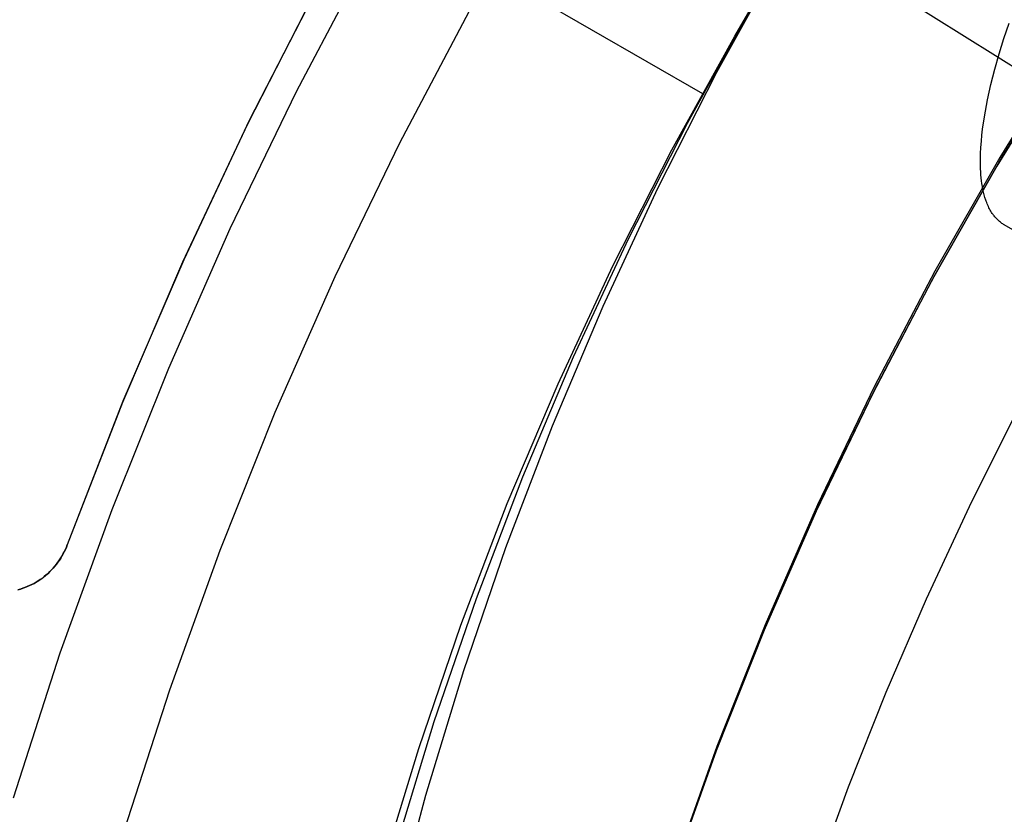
# Model space of a CAD drawing. Header units: millimetres. Extents: x 7986 to 9191, y -11326 to -10283.
# Tile 97 of 256: x 8530 to 8544, y -10648 to -10637. Entities that reach past the tile are written whole.
import ezdxf

# ---------------------------------------------------------------- set-up
doc = ezdxf.new("R2010")
doc.units = ezdxf.units.MM
doc.layers.add('color', color=7, linetype='Continuous')
doc.layers.add('luz', color=7, linetype='Continuous')

msp = doc.modelspace()

# ---------------------------------------------------------------- linework, layer by layer
at = {"color": 7, "true_color": 0xffffff}
for p, q in [((8532.005, -10633.957, 40.649), (8539.543, -10638.309, 40.649)), ((8539.993, -10637.512, 40.861), (8540.921, -10635.969, 41.276)), ((8540.612, -10636.441, 35.501), (8539.74, -10638.016, 35.086)), ((8539.993, -10637.512, 40.861), (8540.612, -10636.441, 35.501)), ((8539.335, -10638.716, 38.587), (8540.208, -10637.141, 39.003)), ((8543.716, -10637.545, 34.575), (8543.786, -10637.333, 34.625)), ((8543.716, -10637.545, 34.575), (8543.786, -10637.333, 34.625)), ((8539.121, -10639.087, 40.445), (8539.993, -10637.512, 40.861)), ((8543.65, -10637.757, 34.525), (8543.716, -10637.545, 34.575)), ((8543.65, -10637.757, 34.525), (8543.716, -10637.545, 34.575)), ((8544.608, -10637.652, 42.378), (8543.657, -10639.192, 41.961)), ((8544.608, -10637.652, 42.378), (8543.657, -10639.192, 41.961)), ((8543.59, -10637.969, 34.476), (8543.65, -10637.757, 34.525)), ((8543.59, -10637.969, 34.476), (8543.65, -10637.757, 34.525)), ((8544.556, -10637.781, 49.559), (8543.615, -10639.313, 49.559)), ((8543.653, -10639.248, 60.059), (8544.597, -10637.717, 60.059)), ((8543.653, -10639.248, 60.059), (8544.597, -10637.717, 60.059)), ((8543.536, -10638.181, 34.427), (8543.59, -10637.969, 34.476)), ((8543.536, -10638.181, 34.427), (8543.59, -10637.969, 34.476)), ((8539.74, -10638.016, 35.086), (8538.923, -10639.62, 34.671)), ((8543.489, -10638.393, 34.379), (8543.536, -10638.181, 34.427)), ((8543.489, -10638.393, 34.379), (8543.536, -10638.181, 34.427)), ((8543.459, -10638.551, 34.344), (8543.489, -10638.393, 34.379)), ((8543.459, -10638.551, 34.344), (8543.489, -10638.393, 34.379)), ((8543.432, -10638.715, 34.308), (8543.459, -10638.551, 34.344)), ((8543.432, -10638.715, 34.308), (8543.459, -10638.551, 34.344)), ((8538.519, -10640.32, 38.172), (8539.335, -10638.716, 38.587)), ((8543.421, -10638.799, 34.29), (8543.432, -10638.715, 34.308)), ((8543.421, -10638.799, 34.29), (8543.432, -10638.715, 34.308)), ((8543.403, -10638.968, 34.254), (8543.411, -10638.883, 34.272)), ((8543.403, -10638.968, 34.254), (8543.411, -10638.883, 34.272)), ((8543.411, -10638.883, 34.272), (8543.421, -10638.799, 34.29)), ((8543.411, -10638.883, 34.272), (8543.421, -10638.799, 34.29)), ((8543.392, -10639.138, 34.219), (8543.397, -10639.053, 34.236)), ((8543.392, -10639.138, 34.219), (8543.397, -10639.053, 34.236)), ((8543.397, -10639.053, 34.236), (8543.403, -10638.968, 34.254)), ((8543.397, -10639.053, 34.236), (8543.403, -10638.968, 34.254)), ((8538.304, -10640.692, 40.03), (8539.121, -10639.087, 40.445)), ((8543.657, -10639.192, 41.961), (8542.76, -10640.765, 41.543)), ((8543.657, -10639.192, 41.961), (8542.76, -10640.765, 41.543)), ((8543.391, -10639.223, 34.202), (8543.392, -10639.138, 34.219)), ((8543.391, -10639.223, 34.202), (8543.392, -10639.138, 34.219)), ((8543.615, -10639.313, 49.559), (8542.728, -10640.875, 49.559)), ((8542.763, -10640.811, 60.059), (8543.653, -10639.248, 60.059)), ((8542.763, -10640.811, 60.059), (8543.653, -10639.248, 60.059)), ((8543.391, -10639.307, 34.185), (8543.391, -10639.223, 34.202)), ((8543.391, -10639.307, 34.185), (8543.391, -10639.223, 34.202)), ((8543.393, -10639.349, 34.177), (8543.391, -10639.307, 34.185)), ((8543.393, -10639.349, 34.177), (8543.391, -10639.307, 34.185)), ((8543.395, -10639.391, 34.169), (8543.393, -10639.349, 34.177)), ((8543.395, -10639.391, 34.169), (8543.393, -10639.349, 34.177)), ((8543.398, -10639.432, 34.161), (8543.395, -10639.391, 34.169)), ((8543.398, -10639.432, 34.161), (8543.395, -10639.391, 34.169)), ((8543.401, -10639.473, 34.153), (8543.398, -10639.432, 34.161)), ((8543.401, -10639.473, 34.153), (8543.398, -10639.432, 34.161)), ((8543.406, -10639.514, 34.145), (8543.401, -10639.473, 34.153)), ((8543.406, -10639.514, 34.145), (8543.401, -10639.473, 34.153)), ((8543.411, -10639.554, 34.138), (8543.406, -10639.514, 34.145)), ((8543.411, -10639.554, 34.138), (8543.406, -10639.514, 34.145)), ((8543.418, -10639.594, 34.131), (8543.411, -10639.554, 34.138)), ((8543.418, -10639.594, 34.131), (8543.411, -10639.554, 34.138)), ((8543.425, -10639.634, 34.124), (8543.418, -10639.594, 34.131)), ((8543.425, -10639.634, 34.124), (8543.418, -10639.594, 34.131)), ((8538.923, -10639.62, 34.671), (8538.164, -10641.253, 34.257)), ((8543.434, -10639.673, 34.117), (8543.425, -10639.634, 34.124)), ((8543.434, -10639.673, 34.117), (8543.425, -10639.634, 34.124)), ((8543.444, -10639.711, 34.11), (8543.434, -10639.673, 34.117)), ((8543.444, -10639.711, 34.11), (8543.434, -10639.673, 34.117)), ((8543.453, -10639.746, 34.105), (8543.444, -10639.711, 34.11)), ((8543.453, -10639.746, 34.105), (8543.444, -10639.711, 34.11)), ((8543.465, -10639.781, 34.099), (8543.453, -10639.746, 34.105)), ((8543.465, -10639.781, 34.099), (8543.453, -10639.746, 34.105)), ((8543.471, -10639.799, 34.096), (8543.465, -10639.781, 34.099)), ((8543.471, -10639.799, 34.096), (8543.465, -10639.781, 34.099)), ((8543.478, -10639.817, 34.093), (8543.471, -10639.799, 34.096)), ((8543.478, -10639.817, 34.093), (8543.471, -10639.799, 34.096)), ((8543.485, -10639.834, 34.09), (8543.478, -10639.817, 34.093)), ((8543.485, -10639.834, 34.09), (8543.478, -10639.817, 34.093)), ((8543.492, -10639.852, 34.088), (8543.485, -10639.834, 34.09)), ((8543.492, -10639.852, 34.088), (8543.485, -10639.834, 34.09)), ((8543.5, -10639.869, 34.085), (8543.492, -10639.852, 34.088)), ((8543.5, -10639.869, 34.085), (8543.492, -10639.852, 34.088)), ((8543.508, -10639.887, 34.083), (8543.5, -10639.869, 34.085)), ((8543.508, -10639.887, 34.083), (8543.5, -10639.869, 34.085)), ((8543.517, -10639.904, 34.08), (8543.508, -10639.887, 34.083)), ((8543.517, -10639.904, 34.08), (8543.508, -10639.887, 34.083)), ((8543.526, -10639.92, 34.078), (8543.517, -10639.904, 34.08)), ((8543.526, -10639.92, 34.078), (8543.517, -10639.904, 34.08)), ((8543.535, -10639.936, 34.076), (8543.526, -10639.92, 34.078)), ((8543.535, -10639.936, 34.076), (8543.526, -10639.92, 34.078)), ((8543.545, -10639.952, 34.074), (8543.535, -10639.936, 34.076)), ((8543.545, -10639.952, 34.074), (8543.535, -10639.936, 34.076)), ((8543.555, -10639.967, 34.072), (8543.545, -10639.952, 34.074)), ((8543.555, -10639.967, 34.072), (8543.545, -10639.952, 34.074)), ((8543.565, -10639.982, 34.07), (8543.555, -10639.967, 34.072)), ((8543.565, -10639.982, 34.07), (8543.555, -10639.967, 34.072)), ((8543.572, -10639.992, 34.069), (8543.565, -10639.982, 34.07)), ((8543.572, -10639.992, 34.069), (8543.565, -10639.982, 34.07)), ((8543.58, -10640.002, 34.068), (8543.572, -10639.992, 34.069)), ((8543.58, -10640.002, 34.068), (8543.572, -10639.992, 34.069)), ((8543.589, -10640.013, 34.067), (8543.58, -10640.002, 34.068)), ((8543.589, -10640.013, 34.067), (8543.58, -10640.002, 34.068)), ((8543.597, -10640.023, 34.066), (8543.589, -10640.013, 34.067)), ((8543.597, -10640.023, 34.066), (8543.589, -10640.013, 34.067)), ((8543.606, -10640.033, 34.065), (8543.597, -10640.023, 34.066)), ((8543.606, -10640.033, 34.065), (8543.597, -10640.023, 34.066)), ((8543.616, -10640.043, 34.064), (8543.606, -10640.033, 34.065)), ((8543.616, -10640.043, 34.064), (8543.606, -10640.033, 34.065)), ((8543.625, -10640.053, 34.063), (8543.616, -10640.043, 34.064)), ((8543.625, -10640.053, 34.063), (8543.616, -10640.043, 34.064)), ((8543.635, -10640.062, 34.062), (8543.625, -10640.053, 34.063)), ((8543.635, -10640.062, 34.062), (8543.625, -10640.053, 34.063)), ((8543.645, -10640.071, 34.062), (8543.635, -10640.062, 34.062)), ((8543.645, -10640.071, 34.062), (8543.635, -10640.062, 34.062)), ((8543.656, -10640.08, 34.061), (8543.645, -10640.071, 34.062)), ((8543.656, -10640.08, 34.061), (8543.645, -10640.071, 34.062)), ((8543.666, -10640.089, 34.06), (8543.656, -10640.08, 34.061)), ((8543.666, -10640.089, 34.06), (8543.656, -10640.08, 34.061)), ((8543.677, -10640.097, 34.06), (8543.666, -10640.089, 34.06)), ((8543.677, -10640.097, 34.06), (8543.666, -10640.089, 34.06)), ((8543.688, -10640.105, 34.06), (8543.677, -10640.097, 34.06)), ((8543.688, -10640.105, 34.06), (8543.677, -10640.097, 34.06)), ((8543.699, -10640.112, 34.06), (8543.688, -10640.105, 34.06)), ((8543.699, -10640.112, 34.06), (8543.688, -10640.105, 34.06)), ((8543.71, -10640.119, 34.059), (8543.699, -10640.112, 34.06)), ((8543.71, -10640.119, 34.059), (8543.699, -10640.112, 34.06)), ((8543.721, -10640.126, 34.059), (8543.71, -10640.119, 34.059)), ((8543.721, -10640.126, 34.059), (8543.71, -10640.119, 34.059)), ((8547.667, -10642.404, 34.059), (8543.721, -10640.126, 34.059)), ((8547.667, -10642.404, 34.059), (8543.721, -10640.126, 34.059)), ((8537.759, -10641.953, 37.758), (8538.519, -10640.32, 38.172)), ((8537.545, -10642.324, 39.616), (8538.304, -10640.692, 40.03)), ((8542.76, -10640.765, 41.543), (8541.92, -10642.368, 41.125)), ((8542.76, -10640.765, 41.543), (8541.92, -10642.368, 41.125)), ((8541.928, -10642.403, 60.059), (8542.763, -10640.811, 60.059)), ((8541.928, -10642.403, 60.059), (8542.763, -10640.811, 60.059)), ((8542.728, -10640.875, 49.559), (8541.895, -10642.468, 49.559)), ((8538.164, -10641.253, 34.257), (8537.462, -10642.911, 33.844)), ((8537.058, -10643.611, 37.345), (8537.759, -10641.953, 37.758)), ((8536.843, -10643.983, 39.203), (8537.545, -10642.324, 39.616)), ((8541.92, -10642.368, 41.125), (8541.137, -10644, 40.708)), ((8541.92, -10642.368, 41.125), (8541.137, -10644, 40.708)), ((8541.147, -10644.023, 60.059), (8541.928, -10642.403, 60.059)), ((8541.147, -10644.023, 60.059), (8541.928, -10642.403, 60.059)), ((8541.895, -10642.468, 49.559), (8541.118, -10644.088, 49.559)), ((8543.862, -10642.767, 75.023), (8543.233, -10644.027, 75.023)), ((8543.862, -10642.767, 75.023), (8543.233, -10644.027, 75.023)), ((8537.462, -10642.911, 33.844), (8536.819, -10644.594, 33.433)), ((8536.415, -10645.294, 36.935), (8537.058, -10643.611, 37.345)), ((8536.2, -10645.666, 38.793), (8536.843, -10643.983, 39.203)), ((8541.118, -10644.088, 49.559), (8540.396, -10645.734, 49.559)), ((8541.137, -10644, 40.708), (8540.411, -10645.659, 40.293)), ((8541.137, -10644, 40.708), (8540.411, -10645.659, 40.293)), ((8540.423, -10645.669, 60.059), (8541.147, -10644.023, 60.059)), ((8540.423, -10645.669, 60.059), (8541.147, -10644.023, 60.059)), ((8543.233, -10644.027, 75.023), (8542.64, -10645.305, 75.023)), ((8543.233, -10644.027, 75.023), (8542.64, -10645.305, 75.023)), ((8536.819, -10644.594, 33.433), (8536.235, -10646.299, 33.025)), ((8535.831, -10646.999, 36.526), (8536.415, -10645.294, 36.935)), ((8542.64, -10645.305, 75.023), (8542.083, -10646.598, 75.023)), ((8542.64, -10645.305, 75.023), (8542.083, -10646.598, 75.023)), ((8535.617, -10647.37, 38.384), (8536.2, -10645.666, 38.793)), ((8540.396, -10645.734, 49.559), (8539.733, -10647.404, 49.559)), ((8540.411, -10645.659, 40.293), (8539.744, -10647.343, 39.879)), ((8540.411, -10645.659, 40.293), (8539.744, -10647.343, 39.879)), ((8539.757, -10647.339, 60.059), (8540.423, -10645.669, 60.059)), ((8539.757, -10647.339, 60.059), (8540.423, -10645.669, 60.059)), ((8536.235, -10646.299, 33.025), (8535.712, -10648.024, 32.62)), ((8542.083, -10646.598, 75.023), (8541.562, -10647.907, 75.023)), ((8542.083, -10646.598, 75.023), (8541.562, -10647.907, 75.023)), ((8535.308, -10648.724, 36.121), (8535.831, -10646.999, 36.526)), ((8535.093, -10649.095, 37.979), (8535.617, -10647.37, 38.384)), ((8539.744, -10647.343, 39.879), (8539.136, -10649.049, 39.468)), ((8539.744, -10647.343, 39.879), (8539.136, -10649.049, 39.468)), ((8539.148, -10649.032, 60.059), (8539.757, -10647.339, 60.059)), ((8539.148, -10649.032, 60.059), (8539.757, -10647.339, 60.059)), ((8539.733, -10647.404, 49.559), (8539.127, -10649.095, 49.559)), ((8541.562, -10647.907, 75.023), (8541.077, -10649.23, 75.023)), ((8541.562, -10647.907, 75.023), (8541.077, -10649.23, 75.023)), ((8535.712, -10648.024, 32.62), (8535.249, -10649.767, 32.218))]:
    msp.add_line(p, q, dxfattribs=at)
at = {"layer": 'color', "color": 254, "true_color": 0xcad1ee}
for p, q in [((8533.928, -10638.278, 0.259), (8534.911, -10636.412, 0.259)), ((8533.928, -10638.278, 0.259), (8534.911, -10636.412, 0.259)), ((8534.209, -10636.849, 2.259), (8533.247, -10638.73, 2.259)), ((8534.209, -10636.849, 2.259), (8533.247, -10638.73, 2.259)), ((8534.209, -10636.849, 3.309), (8533.247, -10638.73, 3.309)), ((8534.245, -10636.783, 4.359), (8533.272, -10638.679, 4.359)), ((8534.245, -10636.783, 4.359), (8533.272, -10638.679, 4.359)), ((8535.357, -10638.991, 2.259), (8536.314, -10637.174, 2.259)), ((8535.357, -10638.991, 2.259), (8536.314, -10637.174, 2.259)), ((8535.357, -10638.991, 0.259), (8536.314, -10637.174, 0.259)), ((8535.357, -10638.991, 1.259), (8536.314, -10637.174, 1.259)), ((8535.357, -10638.991, 0.259), (8536.314, -10637.174, 0.259)), ((8533.01, -10640.176, 0.259), (8533.928, -10638.278, 0.259)), ((8533.01, -10640.176, 0.259), (8533.928, -10638.278, 0.259)), ((8533.247, -10638.73, 2.259), (8532.349, -10640.642, 2.259)), ((8533.247, -10638.73, 2.259), (8532.349, -10640.642, 2.259)), ((8533.247, -10638.73, 3.309), (8532.349, -10640.642, 3.309)), ((8533.272, -10638.679, 4.359), (8532.365, -10640.608, 4.359)), ((8533.272, -10638.679, 4.359), (8532.365, -10640.608, 4.359)), ((8534.463, -10640.84, 2.259), (8535.357, -10638.991, 2.259)), ((8534.463, -10640.84, 2.259), (8535.357, -10638.991, 2.259)), ((8534.463, -10640.84, 0.259), (8535.357, -10638.991, 0.259)), ((8534.463, -10640.84, 1.259), (8535.357, -10638.991, 1.259)), ((8534.463, -10640.84, 0.259), (8535.357, -10638.991, 0.259)), ((8532.158, -10642.106, 0.259), (8533.01, -10640.176, 0.259)), ((8532.158, -10642.106, 0.259), (8533.01, -10640.176, 0.259)), ((8532.349, -10640.642, 2.259), (8531.518, -10642.584, 2.259)), ((8532.349, -10640.642, 2.259), (8531.518, -10642.584, 2.259)), ((8532.349, -10640.642, 3.309), (8531.518, -10642.584, 3.309)), ((8532.365, -10640.608, 4.359), (8531.525, -10642.567, 4.359)), ((8532.365, -10640.608, 4.359), (8531.525, -10642.567, 4.359)), ((8533.633, -10642.719, 2.259), (8534.463, -10640.84, 2.259)), ((8533.633, -10642.719, 2.259), (8534.463, -10640.84, 2.259)), ((8533.633, -10642.719, 0.259), (8534.463, -10640.84, 0.259)), ((8533.633, -10642.719, 1.259), (8534.463, -10640.84, 1.259)), ((8533.633, -10642.719, 0.259), (8534.463, -10640.84, 0.259)), ((8531.374, -10644.063, 0.259), (8532.158, -10642.106, 0.259)), ((8531.374, -10644.063, 0.259), (8532.158, -10642.106, 0.259)), ((8531.525, -10642.567, 4.359), (8530.754, -10644.554, 4.359)), ((8531.525, -10642.567, 4.359), (8530.754, -10644.554, 4.359)), ((8531.518, -10642.584, 2.259), (8530.754, -10644.554, 2.259)), ((8531.518, -10642.584, 2.259), (8530.754, -10644.554, 2.259)), ((8531.518, -10642.584, 3.309), (8530.754, -10644.554, 3.309)), ((8532.869, -10644.626, 2.259), (8533.633, -10642.719, 2.259)), ((8532.869, -10644.626, 2.259), (8533.633, -10642.719, 2.259)), ((8532.869, -10644.626, 0.259), (8533.633, -10642.719, 0.259)), ((8532.869, -10644.626, 1.259), (8533.633, -10642.719, 1.259)), ((8532.869, -10644.626, 0.259), (8533.633, -10642.719, 0.259)), ((8530.657, -10646.047, 0.259), (8531.374, -10644.063, 0.259)), ((8530.657, -10646.047, 0.259), (8531.374, -10644.063, 0.259)), ((8530.699, -10644.675, 2.255), (8530.714, -10644.646, 2.257)), ((8530.699, -10644.675, 2.255), (8530.714, -10644.646, 2.257)), ((8530.728, -10644.617, 4.359), (8530.713, -10644.648, 4.359)), ((8530.728, -10644.617, 4.359), (8530.713, -10644.648, 4.359)), ((8530.713, -10644.648, 3.251), (8530.728, -10644.617, 3.251)), ((8530.714, -10644.646, 2.257), (8530.728, -10644.616, 2.258)), ((8530.714, -10644.646, 2.257), (8530.728, -10644.616, 2.258)), ((8530.728, -10644.616, 2.258), (8530.741, -10644.585, 2.259)), ((8530.728, -10644.616, 2.258), (8530.741, -10644.585, 2.259)), ((8530.741, -10644.586, 4.359), (8530.728, -10644.617, 4.359)), ((8530.741, -10644.586, 4.359), (8530.728, -10644.617, 4.359)), ((8530.728, -10644.617, 3.251), (8530.741, -10644.586, 3.251)), ((8530.741, -10644.585, 2.259), (8530.754, -10644.554, 2.259)), ((8530.754, -10644.554, 4.359), (8530.741, -10644.586, 4.359)), ((8530.754, -10644.554, 4.359), (8530.741, -10644.586, 4.359)), ((8530.741, -10644.585, 2.259), (8530.754, -10644.554, 2.259)), ((8530.741, -10644.586, 3.251), (8530.754, -10644.554, 3.251)), ((8530.754, -10644.554, 2.259), (8530.754, -10644.554, 4.359)), ((8530.754, -10644.554, 2.259), (8530.754, -10644.554, 4.359)), ((8532.171, -10646.558, 2.259), (8532.869, -10644.626, 2.259)), ((8532.171, -10646.558, 2.259), (8532.869, -10644.626, 2.259)), ((8532.171, -10646.558, 0.259), (8532.869, -10644.626, 0.259)), ((8532.171, -10646.558, 1.259), (8532.869, -10644.626, 1.259)), ((8532.171, -10646.558, 0.259), (8532.869, -10644.626, 0.259)), ((8530.645, -10644.767, 4.359), (8530.625, -10644.795, 4.359)), ((8530.645, -10644.767, 4.359), (8530.625, -10644.795, 4.359)), ((8530.625, -10644.795, 3.251), (8530.645, -10644.767, 3.251)), ((8530.63, -10644.788, 2.244), (8530.648, -10644.761, 2.248)), ((8530.63, -10644.788, 2.244), (8530.648, -10644.761, 2.248)), ((8530.663, -10644.738, 4.359), (8530.645, -10644.767, 4.359)), ((8530.663, -10644.738, 4.359), (8530.645, -10644.767, 4.359)), ((8530.645, -10644.767, 3.251), (8530.663, -10644.738, 3.251)), ((8530.648, -10644.761, 2.248), (8530.666, -10644.733, 2.251)), ((8530.648, -10644.761, 2.248), (8530.666, -10644.733, 2.251)), ((8530.681, -10644.709, 4.359), (8530.663, -10644.738, 4.359)), ((8530.681, -10644.709, 4.359), (8530.663, -10644.738, 4.359)), ((8530.663, -10644.738, 3.251), (8530.681, -10644.709, 3.251)), ((8530.666, -10644.733, 2.251), (8530.683, -10644.704, 2.253)), ((8530.666, -10644.733, 2.251), (8530.683, -10644.704, 2.253)), ((8530.698, -10644.679, 4.359), (8530.681, -10644.709, 4.359)), ((8530.698, -10644.679, 4.359), (8530.681, -10644.709, 4.359)), ((8530.681, -10644.709, 3.251), (8530.698, -10644.679, 3.251)), ((8530.683, -10644.704, 2.253), (8530.699, -10644.675, 2.255)), ((8530.683, -10644.704, 2.253), (8530.699, -10644.675, 2.255)), ((8530.713, -10644.648, 4.359), (8530.698, -10644.679, 4.359)), ((8530.713, -10644.648, 4.359), (8530.698, -10644.679, 4.359)), ((8530.698, -10644.679, 3.251), (8530.713, -10644.648, 3.251)), ((8530.501, -10644.937, 2.214), (8530.524, -10644.914, 2.22)), ((8530.501, -10644.937, 2.214), (8530.524, -10644.914, 2.22)), ((8530.537, -10644.9, 4.359), (8530.513, -10644.924, 4.359)), ((8530.537, -10644.9, 4.359), (8530.513, -10644.924, 4.359)), ((8530.513, -10644.924, 3.251), (8530.537, -10644.9, 3.251)), ((8530.524, -10644.914, 2.22), (8530.547, -10644.89, 2.226)), ((8530.524, -10644.914, 2.22), (8530.547, -10644.89, 2.226)), ((8530.561, -10644.875, 4.359), (8530.537, -10644.9, 4.359)), ((8530.561, -10644.875, 4.359), (8530.537, -10644.9, 4.359)), ((8530.537, -10644.9, 3.251), (8530.561, -10644.875, 3.251)), ((8530.547, -10644.89, 2.226), (8530.569, -10644.866, 2.231)), ((8530.547, -10644.89, 2.226), (8530.569, -10644.866, 2.231)), ((8530.583, -10644.849, 4.359), (8530.561, -10644.875, 4.359)), ((8530.583, -10644.849, 4.359), (8530.561, -10644.875, 4.359)), ((8530.561, -10644.875, 3.251), (8530.583, -10644.849, 3.251)), ((8530.569, -10644.866, 2.231), (8530.59, -10644.841, 2.236)), ((8530.569, -10644.866, 2.231), (8530.59, -10644.841, 2.236)), ((8530.604, -10644.822, 4.359), (8530.583, -10644.849, 4.359)), ((8530.604, -10644.822, 4.359), (8530.583, -10644.849, 4.359)), ((8530.583, -10644.849, 3.251), (8530.604, -10644.822, 3.251)), ((8530.59, -10644.841, 2.236), (8530.61, -10644.815, 2.24)), ((8530.59, -10644.841, 2.236), (8530.61, -10644.815, 2.24)), ((8530.625, -10644.795, 4.359), (8530.604, -10644.822, 4.359)), ((8530.625, -10644.795, 4.359), (8530.604, -10644.822, 4.359)), ((8530.604, -10644.822, 3.251), (8530.625, -10644.795, 3.251)), ((8530.61, -10644.815, 2.24), (8530.63, -10644.788, 2.244)), ((8530.61, -10644.815, 2.24), (8530.63, -10644.788, 2.244)), ((8530.353, -10645.052, 4.359), (8530.323, -10645.07, 4.359)), ((8530.353, -10645.052, 4.359), (8530.323, -10645.07, 4.359)), ((8530.323, -10645.07, 3.251), (8530.353, -10645.052, 3.251)), ((8530.347, -10645.056, 2.17), (8530.374, -10645.038, 2.178)), ((8530.347, -10645.056, 2.17), (8530.374, -10645.038, 2.178)), ((8530.381, -10645.033, 4.359), (8530.353, -10645.052, 4.359)), ((8530.381, -10645.033, 4.359), (8530.353, -10645.052, 4.359)), ((8530.353, -10645.052, 3.251), (8530.381, -10645.033, 3.251)), ((8530.374, -10645.038, 2.178), (8530.401, -10645.02, 2.186)), ((8530.374, -10645.038, 2.178), (8530.401, -10645.02, 2.186)), ((8530.409, -10645.013, 4.359), (8530.381, -10645.033, 4.359)), ((8530.409, -10645.013, 4.359), (8530.381, -10645.033, 4.359)), ((8530.381, -10645.033, 3.251), (8530.409, -10645.013, 3.251)), ((8530.401, -10645.02, 2.186), (8530.427, -10645.001, 2.193)), ((8530.401, -10645.02, 2.186), (8530.427, -10645.001, 2.193)), ((8530.436, -10644.992, 4.359), (8530.409, -10645.013, 4.359)), ((8530.436, -10644.992, 4.359), (8530.409, -10645.013, 4.359)), ((8530.409, -10645.013, 3.251), (8530.436, -10644.992, 3.251)), ((8530.427, -10645.001, 2.193), (8530.452, -10644.98, 2.201)), ((8530.427, -10645.001, 2.193), (8530.452, -10644.98, 2.201)), ((8530.463, -10644.97, 4.359), (8530.436, -10644.992, 4.359)), ((8530.463, -10644.97, 4.359), (8530.436, -10644.992, 4.359)), ((8530.436, -10644.992, 3.251), (8530.463, -10644.97, 3.251)), ((8530.452, -10644.98, 2.201), (8530.477, -10644.959, 2.208)), ((8530.452, -10644.98, 2.201), (8530.477, -10644.959, 2.208)), ((8530.488, -10644.948, 4.359), (8530.463, -10644.97, 4.359)), ((8530.488, -10644.948, 4.359), (8530.463, -10644.97, 4.359)), ((8530.463, -10644.97, 3.251), (8530.488, -10644.948, 3.251)), ((8530.477, -10644.959, 2.208), (8530.501, -10644.937, 2.214)), ((8530.477, -10644.959, 2.208), (8530.501, -10644.937, 2.214)), ((8530.513, -10644.924, 4.359), (8530.488, -10644.948, 4.359)), ((8530.513, -10644.924, 4.359), (8530.488, -10644.948, 4.359)), ((8530.488, -10644.948, 3.251), (8530.513, -10644.924, 3.251)), ((8530.105, -10645.166, 4.359), (8530.072, -10645.175, 4.359)), ((8530.072, -10645.175, 3.101), (8530.105, -10645.166, 3.101)), ((8530.105, -10645.166, 4.359), (8530.072, -10645.175, 4.359)), ((8530.094, -10645.168, 2.084), (8530.128, -10645.157, 2.096)), ((8530.094, -10645.168, 2.084), (8530.128, -10645.157, 2.096)), ((8530.137, -10645.155, 4.359), (8530.105, -10645.166, 4.359)), ((8530.105, -10645.166, 3.101), (8530.137, -10645.155, 3.101)), ((8530.137, -10645.155, 4.359), (8530.105, -10645.166, 4.359)), ((8530.128, -10645.157, 2.096), (8530.163, -10645.145, 2.108)), ((8530.128, -10645.157, 2.096), (8530.163, -10645.145, 2.108)), ((8530.169, -10645.144, 4.359), (8530.137, -10645.155, 4.359)), ((8530.137, -10645.155, 3.101), (8530.169, -10645.144, 3.101)), ((8530.169, -10645.144, 4.359), (8530.137, -10645.155, 4.359)), ((8530.163, -10645.145, 2.108), (8530.197, -10645.132, 2.12)), ((8530.163, -10645.145, 2.108), (8530.197, -10645.132, 2.12)), ((8530.201, -10645.131, 4.359), (8530.169, -10645.144, 4.359)), ((8530.169, -10645.144, 3.101), (8530.201, -10645.131, 3.101)), ((8530.201, -10645.131, 4.359), (8530.169, -10645.144, 4.359)), ((8530.197, -10645.132, 2.12), (8530.23, -10645.118, 2.131)), ((8530.197, -10645.132, 2.12), (8530.23, -10645.118, 2.131)), ((8530.232, -10645.117, 4.359), (8530.201, -10645.131, 4.359)), ((8530.201, -10645.131, 3.101), (8530.232, -10645.117, 3.101)), ((8530.232, -10645.117, 4.359), (8530.201, -10645.131, 4.359)), ((8530.23, -10645.118, 2.131), (8530.263, -10645.102, 2.142)), ((8530.23, -10645.118, 2.131), (8530.263, -10645.102, 2.142)), ((8530.263, -10645.102, 4.359), (8530.232, -10645.117, 4.359)), ((8530.232, -10645.117, 3.101), (8530.263, -10645.102, 3.101)), ((8530.263, -10645.102, 4.359), (8530.232, -10645.117, 4.359)), ((8530.294, -10645.087, 4.359), (8530.263, -10645.102, 4.359)), ((8530.294, -10645.087, 4.359), (8530.263, -10645.102, 4.359)), ((8530.263, -10645.102, 3.251), (8530.294, -10645.087, 3.251)), ((8530.263, -10645.102, 2.142), (8530.292, -10645.088, 2.152)), ((8530.263, -10645.102, 2.142), (8530.292, -10645.088, 2.152)), ((8530.263, -10645.102, 4.359), (8530.263, -10645.102, 2.142)), ((8530.263, -10645.102, 4.359), (8530.263, -10645.102, 2.142)), ((8530.263, -10645.102, 2.142), (8530.263, -10645.102, 4.359)), ((8530.292, -10645.088, 2.152), (8530.32, -10645.072, 2.161)), ((8530.292, -10645.088, 2.152), (8530.32, -10645.072, 2.161)), ((8530.323, -10645.07, 4.359), (8530.294, -10645.087, 4.359)), ((8530.323, -10645.07, 4.359), (8530.294, -10645.087, 4.359)), ((8530.294, -10645.087, 3.251), (8530.323, -10645.07, 3.251)), ((8530.32, -10645.072, 2.161), (8530.347, -10645.056, 2.17)), ((8530.32, -10645.072, 2.161), (8530.347, -10645.056, 2.17)), ((8530.009, -10648.054, 0.259), (8530.657, -10646.047, 0.259)), ((8530.009, -10648.054, 0.259), (8530.657, -10646.047, 0.259)), ((8531.54, -10648.512, 2.259), (8532.171, -10646.558, 2.259)), ((8531.54, -10648.512, 2.259), (8532.171, -10646.558, 2.259)), ((8531.54, -10648.512, 0.259), (8532.171, -10646.558, 0.259)), ((8531.54, -10648.512, 1.259), (8532.171, -10646.558, 1.259)), ((8531.54, -10648.512, 0.259), (8532.171, -10646.558, 0.259))]:
    msp.add_line(p, q, dxfattribs=at)
at = {"layer": 'luz', "color": 254, "true_color": 0xcad1ee}
for p, q in [((8461.422, -10586.435, -59.991), (8715.504, -10745.187, -59.991)), ((8461.422, -10586.435, -58.491), (8715.504, -10745.187, -58.491))]:
    msp.add_line(p, q, dxfattribs=at)

doc.saveas('drawing.dxf')
